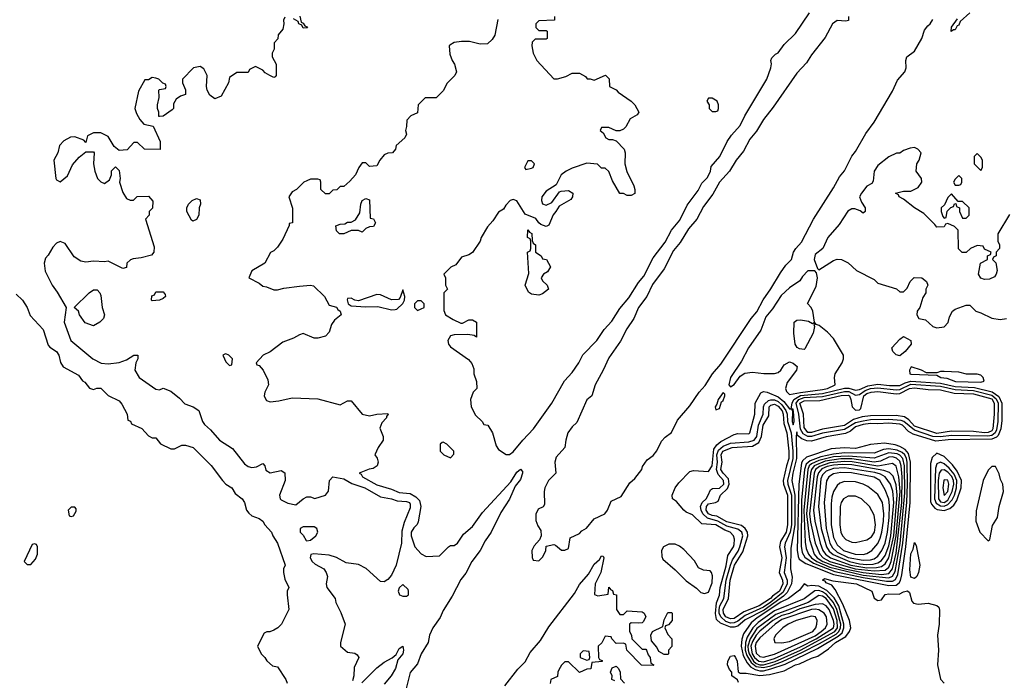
# Model space of a CAD drawing. Header units: inches. Extents: x 2789275 to 2951659, y 860290 to 1033804.
# Tile 105 of 256: x 2874530 to 2879877, y 975526 to 979112. Entities that reach past the tile are written whole.
import ezdxf

# ---------------------------------------------------------------- set-up
doc = ezdxf.new("R2010")
doc.units = ezdxf.units.IN
doc.header["$MEASUREMENT"] = 0
doc.layers.add('C8977', color=7, linetype='Continuous')

msp = doc.modelspace()

# ---------------------------------------------------------------- linework, layer by layer
at = {"layer": 'C8977', "color": 2}
for points, elevation in [([(2875970, 979126), (2875962, 979110), (2875964.7, 979090), (2875959.6, 979060.4), (2875934, 979030), (2875931.6, 979008.4), (2875912.7, 978987.3), (2875911.6, 978951.6), (2875902, 978930), (2875902, 978910), (2875922, 978870), (2875922, 978810), (2875918, 978802), (2875910, 978798), (2875888.4, 978808.4), (2875863.1, 978823.1), (2875850, 978838), (2875810, 978858), (2875778, 978842), (2875770, 978826), (2875710, 978826), (2875670, 978798), (2875664.7, 978770), (2875623.6, 978696.4), (2875590, 978682), (2875563.1, 978703.1), (2875548.9, 978728.9), (2875544, 978750), (2875548.7, 978810), (2875530, 978846), (2875510, 978858), (2875474, 978850), (2875414, 978790), (2875414, 978770), (2875431.1, 978731.1), (2875430, 978706), (2875403.6, 978696.4), (2875379.6, 978680.4), (2875365.4, 978654.6), (2875364.7, 978630), (2875358, 978622), (2875310, 978588), (2875290, 978586), (2875286, 978586), (2875286, 978610), (2875278, 978630), (2875278, 978650), (2875288, 978690), (2875286, 978730), (2875290, 978734), (2875322, 978738), (2875326, 978750), (2875322, 978762), (2875307.3, 978767.3), (2875286, 978790), (2875270, 978795.3), (2875250, 978798), (2875230, 978786), (2875210, 978786), (2875175.3, 978724.7), (2875156, 978630), (2875163.5, 978603.5), (2875182, 978570), (2875204.7, 978544.7), (2875254, 978534), (2875292, 978450), (2875292.7, 978407.3), (2875208.4, 978408.4), (2875170, 978446), (2875150, 978446), (2875114, 978406), (2875070, 978402), (2875043.1, 978423.1), (2875010, 978478), (2874970, 978498), (2874930, 978498), (2874898, 978482), (2874890, 978446), (2874878, 978458), (2874830, 978475.3), (2874806, 978474), (2874770, 978455.3), (2874746, 978430), (2874738, 978390), (2874716, 978350), (2874726, 978250), (2874730, 978242), (2874750, 978232), (2874790, 978264.7), (2874816.5, 978323.5), (2874853.6, 978366.4), (2874890, 978394), (2874930, 978394), (2874934, 978390), (2874931.3, 978330), (2874938, 978290), (2874952, 978250), (2874970, 978232), (2874990, 978222), (2875017.2, 978242.8), (2875028.7, 978270), (2875029, 978291), (2875050, 978314), (2875070, 978294), (2875076, 978250), (2875071.3, 978230), (2875090, 978174), (2875110, 978142), (2875130, 978132), (2875147.3, 978132.7), (2875168.4, 978151.6), (2875230, 978154), (2875252.7, 978127.3), (2875251.6, 978088.4), (2875234, 978070), (2875234, 978050), (2875214, 978030), (2875259.8, 977879.8), (2875258, 977850), (2875245.4, 977834.6), (2875190, 977819), (2875145.4, 977814.6), (2875131.1, 977808.9), (2875112, 977790), (2875110, 977766), (2875090, 977762), (2875010, 977802), (2874990, 977798), (2874930, 977802), (2874890, 977795.3), (2874862, 977802), (2874825.2, 977825.2), (2874776.5, 977896.5), (2874750, 977908), (2874730, 977898), (2874710, 977878), (2874685.4, 977834.6), (2874670, 977818), (2874662.8, 977790), (2874667.5, 977747.5), (2874706, 977670), (2874733.7, 977633.7), (2874782, 977550), (2874771.3, 977470), (2874807.3, 977370), (2874926.8, 977270), (2874972.3, 977247.7), (2875010, 977244), (2875070, 977251), (2875110, 977264.7), (2875150, 977291.3), (2875171.3, 977291.3), (2875171.3, 977270), (2875161, 977250), (2875156, 977210), (2875178, 977170), (2875270, 977106), (2875290, 977102), (2875310, 977111), (2875350, 977096), (2875398, 977058), (2875427.3, 977027.3), (2875472, 977010), (2875502, 976990), (2875522.8, 976930), (2875533.7, 976913.7), (2875566, 976886), (2875614.8, 976830), (2875684.9, 976784.9), (2875750, 976700.7), (2875770, 976686.8), (2875790, 976680.7), (2875816, 976684), (2875850, 976702), (2875862, 976690), (2875866.4, 976666.4), (2875890, 976652), (2875950, 976664.7), (2875970, 976652), (2875971.3, 976610), (2875941, 976530), (2875944.7, 976510), (2875950, 976504.7), (2875986.8, 976486.8), (2876030, 976478), (2876069.1, 976510.9), (2876090, 976522), (2876110, 976522), (2876132.7, 976512.7), (2876190, 976530.6), (2876207.7, 976552.3), (2876211.8, 976610), (2876230, 976630.4), (2876290, 976618.9), (2876334.5, 976594.5), (2876404.9, 976570), (2876490, 976521.6), (2876550, 976510.3), (2876579.9, 976499.9), (2876630, 976497), (2876646.8, 976490), (2876650, 976482), (2876650, 976462), (2876618.3, 976381.7), (2876605.3, 976334.8), (2876603.1, 976270), (2876574, 976150), (2876550, 976097.2), (2876530, 976072.7), (2876510, 976059.3), (2876490, 976061.2), (2876412.1, 976132.1), (2876370, 976154), (2876303.6, 976163.6), (2876250, 976191.8), (2876210, 976205.6), (2876127.1, 976212.9), (2876111, 976209), (2876106.8, 976190), (2876118.8, 976170), (2876135.2, 976155.2), (2876181, 976130), (2876194.8, 976110), (2876201, 976090), (2876194.8, 976050), (2876198.8, 976030), (2876242.8, 975970), (2876247.5, 975947.5), (2876274.4, 975894.4), (2876298, 975830), (2876271.6, 975731.6), (2876272, 975710), (2876310, 975678), (2876350, 975672), (2876363.6, 975663.6), (2876372, 975650), (2876345.8, 975594.2), (2876344.9, 975550), (2876337.5, 975522.5)], 6), ([(2877127.1, 979112.9), (2877110, 979028.7), (2877095.2, 979004.8), (2877070, 978982), (2877030, 978979), (2876972.9, 978992.9), (2876930, 978994), (2876890, 978988), (2876865.4, 978974.6), (2876862, 978970), (2876865.4, 978925.4), (2876878, 978890), (2876891, 978870), (2876902, 978830), (2876894, 978810), (2876851.6, 978768.4), (2876830, 978726), (2876792, 978688), (2876732.7, 978687.3), (2876694, 978650), (2876690, 978606), (2876654, 978590), (2876632.7, 978567.3), (2876631.6, 978531.6), (2876624.7, 978510), (2876631.3, 978490), (2876622, 978470), (2876574, 978430), (2876571.6, 978408.4), (2876554, 978390), (2876530, 978388), (2876510, 978378), (2876486, 978350), (2876470, 978318), (2876430, 978315.3), (2876410, 978335.3), (2876390, 978335.3), (2876372, 978310), (2876354, 978270), (2876323.6, 978236.4), (2876290, 978206), (2876270, 978206), (2876251.6, 978188.4), (2876230, 978186), (2876210, 978166), (2876190, 978166), (2876166, 978190), (2876166, 978230), (2876162, 978242), (2876150, 978246), (2876110, 978246), (2876090, 978238), (2876074, 978230), (2876034, 978190), (2876010, 978178), (2875992, 978150), (2876011.6, 978088.4), (2876012, 978010), (2875994, 978006), (2875994, 977994), (2875959.8, 977920.2), (2875930, 977878), (2875910, 977858), (2875891.6, 977848.4), (2875862, 977790), (2875791.6, 977748.4), (2875774, 977710), (2875830, 977682), (2875850, 977664.7), (2875870, 977662), (2875910, 977644.7), (2875930, 977644.7), (2875964.7, 977655.3), (2876050, 977666), (2876110, 977671.3), (2876126.4, 977666.4), (2876186, 977610), (2876210, 977562), (2876250, 977551), (2876258, 977538), (2876270.6, 977530), (2876276, 977510), (2876238.8, 977481.2), (2876223, 977457), (2876210, 977415.3), (2876190, 977393.2), (2876150, 977382.7), (2876130, 977382.7), (2876070, 977408.7), (2876050, 977402), (2876017.1, 977382.9), (2875959.1, 977360.9), (2875890, 977308.7), (2875852, 977290), (2875814, 977250), (2875818, 977238), (2875830, 977234), (2875852, 977210), (2875876.9, 977156.9), (2875882, 977130), (2875862, 977090), (2875858, 977070), (2875861, 977061), (2875870, 977044.7), (2875890, 977038), (2875938, 977042), (2876010, 977058.8), (2876150, 977054), (2876270, 977022), (2876310, 977042), (2876330, 977042), (2876390, 976971.3), (2876430, 976961), (2876470, 976971), (2876530, 976974), (2876532, 976970), (2876522, 976958), (2876522, 976950), (2876496, 976924), (2876485.4, 976894.6), (2876504.7, 976850), (2876504.7, 976830), (2876476, 976790), (2876458, 976750), (2876470.7, 976730.7), (2876476, 976710), (2876472, 976690), (2876450, 976675.3), (2876427.3, 976672.7), (2876374, 976650), (2876384.7, 976644.7), (2876391.3, 976630), (2876470, 976587.2), (2876550, 976562.7), (2876590, 976544.5), (2876650, 976539.1), (2876681.6, 976521.6), (2876701.5, 976501.5), (2876707.8, 976470), (2876693.2, 976386.8), (2876688.3, 976371.7), (2876670, 976353.2), (2876656, 976330), (2876656, 976310), (2876676, 976250), (2876710, 976211.3), (2876736.9, 976196.9), (2876810, 976202), (2876858, 976250), (2876870, 976258), (2876890, 976258), (2876908, 976270), (2876940.9, 976319.1), (2876990, 976361), (2877043.9, 976436.1), (2877197.5, 976602.5), (2877230, 976654.8), (2877250, 976671), (2877259.8, 976659.8), (2877261, 976650), (2877250, 976615.3), (2877221.1, 976578.9), (2877190, 976509.2), (2877142.8, 976437.2), (2877090.6, 976330), (2877057.3, 976282.7), (2877030.3, 976229.7), (2876985.5, 976170), (2876953.1, 976106.9), (2876926.5, 976073.5), (2876878.6, 975981.5), (2876830, 975905.2), (2876813.8, 975866.2), (2876773.4, 975810), (2876756.3, 975770), (2876747.7, 975730), (2876710.8, 975670), (2876690, 975615.3), (2876650, 975568), (2876626.4, 975473.6)], 10), ([(2876051.6, 979131.6), (2876058, 979098), (2876070, 979094), (2876078, 979078), (2876090, 979074), (2876092.7, 979067.3), (2876070, 979066), (2876062, 979082), (2876046, 979090), (2876042, 979102), (2876016.4, 979116.4)], 6), ([(2877434, 979130), (2877434, 979110), (2877350, 979106), (2877334, 979090), (2877334, 979070), (2877350, 979054), (2877390, 979054), (2877394, 979050), (2877394, 979010), (2877390, 979006), (2877330, 979006), (2877314, 978990), (2877312, 978970), (2877318, 978930), (2877338, 978890), (2877430, 978792), (2877450, 978792), (2877496.4, 978803.6), (2877530, 978822), (2877570, 978822), (2877603.6, 978803.6), (2877612, 978792), (2877628, 978792), (2877650, 978784.7), (2877711.1, 978811.1), (2877731.6, 978791.6), (2877734, 978750), (2877770, 978732), (2877779.6, 978719.6), (2877850.6, 978670.6), (2877871, 978650), (2877892, 978610), (2877883.6, 978596.4), (2877845.4, 978574.6), (2877822, 978530), (2877810, 978518), (2877790, 978508), (2877770, 978508), (2877730, 978526), (2877690, 978526), (2877682, 978510), (2877698, 978498), (2877714, 978470), (2877730, 978462), (2877750, 978462), (2877770, 978454), (2877812, 978410), (2877818, 978390), (2877816, 978330), (2877827.5, 978287.5), (2877864.7, 978210), (2877871.3, 978190), (2877871.6, 978168.4), (2877850, 978158), (2877830, 978158), (2877810, 978168), (2877790, 978168), (2877750, 978238), (2877730, 978288), (2877710, 978306), (2877690, 978306), (2877667.3, 978327.3), (2877610, 978334), (2877530, 978306), (2877498, 978290), (2877471.3, 978270), (2877443.6, 978216.4), (2877390, 978182), (2877366, 978150), (2877364, 978130), (2877370, 978112), (2877390, 978104.7), (2877420.2, 978119.8), (2877462, 978178), (2877470, 978182), (2877510, 978184.7), (2877534, 978170), (2877532, 978150), (2877523.6, 978136.4), (2877459.6, 978100.4), (2877442, 978070), (2877426.4, 978053.6), (2877403.6, 977996.4), (2877390, 977989), (2877360.2, 978000.2), (2877348.9, 978008.9), (2877332.7, 978032.7), (2877275.5, 978055.5), (2877230, 978128), (2877210, 978135.3), (2877194, 978130), (2877170, 978106), (2877156.9, 978083.1), (2877130, 978068), (2877099.8, 978020.2), (2877070, 977988), (2877036, 977930), (2877031.3, 977910), (2876990, 977848), (2876970, 977835.3), (2876930, 977822), (2876898, 977782), (2876871.6, 977768.4), (2876834, 977730), (2876842, 977710), (2876842, 977670), (2876854, 977650), (2876834, 977630), (2876832.7, 977532.7), (2876842, 977510), (2876883.6, 977483.6), (2876925.4, 977465.4), (2876934.6, 977465.4), (2876970, 977482), (2876990, 977482), (2877011.3, 977470), (2877011.6, 977388.4), (2876998, 977398), (2876963.1, 977403.1), (2876890, 977402), (2876870, 977395.3), (2876854.8, 977370), (2876858.8, 977350), (2876870, 977336), (2876966.8, 977266.8), (2876985.4, 977245.4), (2876996.9, 977216.9), (2876996, 977190), (2877011.3, 977148.7), (2877012, 977110), (2876992, 977090), (2876978, 977050), (2876982, 977010), (2877005.4, 976965.4), (2877042, 976930), (2877050, 976914), (2877072, 976910), (2877098, 976870), (2877118, 976798), (2877130, 976778), (2877171.6, 976751.6), (2877190, 976751.3), (2877210, 976766), (2877262.7, 976830), (2877320.5, 976890), (2877419.6, 977030), (2877489.4, 977150.6), (2877530, 977196), (2877566, 977250), (2877587.5, 977292.5), (2877663.7, 977370), (2877704.5, 977430), (2877745.1, 977474.9), (2877790, 977544), (2877838.7, 977601.3), (2877890, 977686), (2877920.1, 977719.9), (2877970, 977818.8), (2878036, 977904), (2878069.2, 977970), (2878115.5, 978024.5), (2878155.5, 978104.5), (2878215.1, 978184.9), (2878235.1, 978224.9), (2878264.8, 978255.2), (2878280.9, 978290), (2878285.6, 978314.4), (2878333.2, 978370), (2878372.7, 978450), (2878395.3, 978484.7), (2878442, 978538), (2878467.6, 978590), (2878587, 978790), (2878609.3, 978850), (2878613.2, 978873.2), (2878609, 978891), (2878614.6, 978905.4), (2878634.6, 978925.4), (2878650, 978932), (2878682, 978978), (2878743.3, 979036.7), (2878819.6, 979150)], 14), ([(2879031.3, 979128.7), (2879031.3, 979108.7), (2879016, 979104), (2878970, 979108.7), (2878944.7, 979090), (2878904, 979016), (2878830, 978922), (2878802.5, 978877.5), (2878750, 978821.2), (2878622.4, 978637.6), (2878568.8, 978571.2), (2878532.2, 978507.8), (2878496.1, 978463.9), (2878460.9, 978399.1), (2878420.7, 978350), (2878384, 978290), (2878330.4, 978229.6), (2878295.1, 978164.9), (2878242.8, 978097.2), (2878207.3, 978030), (2878162.4, 977977.6), (2878117.3, 977902.7), (2878081.6, 977858.4), (2878030, 977759), (2877966, 977674), (2877936.3, 977610), (2877890, 977549), (2877865.5, 977490), (2877827.1, 977432.9), (2877793.7, 977366.3), (2877730, 977277.2), (2877699.1, 977210), (2877654.8, 977130), (2877638, 977070), (2877610, 977048), (2877555.3, 976924.7), (2877530, 976902), (2877507.3, 976870), (2877496, 976830), (2877490.9, 976789.1), (2877443.5, 976736.5), (2877436, 976710), (2877442, 976650), (2877402, 976610), (2877382, 976570), (2877378, 976550), (2877379.6, 976480.4), (2877372.7, 976467.3), (2877345.4, 976454.6), (2877332.7, 976427.3), (2877332.7, 976392.7), (2877343.6, 976363.6), (2877359.6, 976339.6), (2877362, 976310), (2877352.7, 976287.3), (2877323.6, 976256.4), (2877312, 976230), (2877312.7, 976192.7), (2877318, 976178), (2877350, 976174), (2877370, 976194), (2877382, 976218), (2877388, 976230), (2877390, 976254), (2877430, 976262), (2877439.6, 976259.6), (2877472.7, 976232.7), (2877490, 976232), (2877510, 976242), (2877520.4, 976299.6), (2877570, 976322), (2877583.1, 976336.9), (2877608.4, 976351.6), (2877650, 976402), (2877708, 976430), (2877722, 976450), (2877742, 976498), (2877796.5, 976523.5), (2877843.1, 976596.9), (2877870, 976622), (2877908.7, 976670), (2877913.2, 976686.8), (2877937.2, 976722.8), (2877970, 976746), (2877990, 976771.3), (2878016, 976824), (2878035.1, 976844.9), (2878070, 976871.3), (2878102.9, 976937.1), (2878170, 977016), (2878219.3, 977090), (2878253.1, 977126.9), (2878292.3, 977190), (2878337.4, 977242.6), (2878502.7, 977490), (2878533.8, 977526.2), (2878568.1, 977591.9), (2878610, 977650.8), (2878661.4, 977738.5), (2878690, 977778.8), (2878722, 977810), (2878733.2, 977850), (2878745.2, 977870), (2878776.3, 977903.7), (2878840.7, 978030), (2878950, 978198.8), (2878981.7, 978258.3), (2879010, 978291), (2879049.5, 978370.5), (2879070, 978396), (2879125.1, 978494.9), (2879170, 978556), (2879270, 978724.7), (2879296.5, 978783.5), (2879337.2, 978830), (2879344, 978850), (2879342, 978890), (2879348, 978910), (2879390, 978942), (2879428.7, 979010), (2879444.7, 979055.3), (2879461.2, 979078.8), (2879475.3, 979090), (2879490, 979114)], 14), ([(2879690, 979149.3), (2879638, 979102), (2879630, 979082), (2879622, 979078), (2879610, 979058), (2879602, 979058), (2879588.9, 979048.9), (2879590, 979072), (2879624, 979116)], 10), ([(2879905.4, 978054.6), (2879842, 977950), (2879842, 977910), (2879852, 977890), (2879852, 977870), (2879834, 977850), (2879834, 977830), (2879818, 977822), (2879814, 977810), (2879831.6, 977791.6), (2879838, 977750), (2879834, 977730), (2879823.6, 977716.4), (2879796.9, 977703.1), (2879770, 977702), (2879750, 977708), (2879738, 977730), (2879748, 977790), (2879786, 977810), (2879786, 977830), (2879802, 977838), (2879806, 977850), (2879770, 977866), (2879762, 977882), (2879730, 977886), (2879694, 977870), (2879670, 977848), (2879648.4, 977848.4), (2879628.4, 977868.4), (2879626, 977970), (2879606, 977990), (2879570, 978006), (2879558, 978002), (2879550, 977988), (2879510, 977986), (2879500.4, 978000.4), (2879439.5, 978059.5), (2879388.7, 978090), (2879330, 978138), (2879306, 978150), (2879302, 978162), (2879286, 978170), (2879330, 978182), (2879370, 978182), (2879410, 978202), (2879428.7, 978230), (2879428, 978250), (2879398, 978290), (2879402, 978330), (2879415.3, 978350), (2879426, 978390), (2879408.4, 978408.4), (2879390, 978418), (2879365.4, 978414.6), (2879330, 978402), (2879310, 978388), (2879292.7, 978387.3), (2879250, 978368), (2879190, 978321.2), (2879170.7, 978290), (2879164.7, 978235.3), (2879158, 978222), (2879130, 978208), (2879101, 978170), (2879091.3, 978150), (2879102, 978122), (2879122, 978090), (2879122, 978070), (2879110, 978062), (2879094.6, 978074.6), (2879065.6, 978085.6), (2879050, 978086), (2879026.9, 978073.1), (2878980.4, 977999.6), (2878918.8, 977930), (2878890.9, 977869.1), (2878850, 977838), (2878844.7, 977810), (2878862, 977762), (2878870, 977754), (2878950, 977804.7), (2878970, 977811.3), (2878994, 977810), (2879030, 977792), (2879074, 977750), (2879170, 977702), (2879190, 977682), (2879291.3, 977651.3), (2879310, 977634), (2879330, 977634), (2879350, 977654), (2879366, 977690), (2879388.4, 977711.6), (2879430, 977711.3), (2879454, 977690), (2879462, 977670), (2879451.3, 977650), (2879450.7, 977629.3), (2879435.3, 977604.7), (2879418, 977550), (2879404.7, 977530), (2879402, 977510), (2879414, 977490), (2879450, 977482), (2879490, 977446.8), (2879510, 977438.8), (2879550, 977444), (2879572.1, 977467.9), (2879580.2, 977499.8), (2879595.3, 977530), (2879610, 977541), (2879670, 977562), (2879690, 977562), (2879722, 977530), (2879750, 977521), (2879810, 977490.8), (2879855.1, 977484.9), (2879890, 977490.7)], 14), ([(2874510, 977622.8), (2874544.7, 977590), (2874571, 977550), (2874586, 977506), (2874657.3, 977430), (2874685.2, 977345.2), (2874693.4, 977333.4), (2874730.8, 977310), (2874742.8, 977290), (2874750.9, 977250.9), (2874766.8, 977226.8), (2874850, 977182), (2874871.6, 977151.6), (2874883.6, 977143.6), (2874910, 977112), (2874930, 977104.7), (2874948.7, 977111.3), (2874970, 977111), (2875010, 977071.3), (2875070, 977042), (2875085.4, 977025.4), (2875114, 976970), (2875118, 976938), (2875132, 976932), (2875138, 976918), (2875192.7, 976892.7), (2875230, 976852), (2875250, 976842), (2875270, 976842), (2875294, 976810), (2875350, 976782), (2875370, 976782), (2875410, 976802), (2875430, 976802), (2875472, 976790), (2875570, 976692), (2875631.3, 976610), (2875650, 976591.3), (2875682, 976570), (2875699.8, 976539.8), (2875738, 976510), (2875750.6, 976490.6), (2875761, 976450), (2875773.7, 976433.7), (2875790, 976418), (2875830, 976404.7), (2875851.3, 976390), (2875862, 976370), (2875898, 976330), (2875904.7, 976310), (2875931, 976270), (2875972, 976150), (2875962, 976130), (2875962, 976110), (2875970, 976074), (2875991.3, 976030), (2875982, 976010), (2875982, 975990), (2875992, 975910), (2875952, 975830), (2875932, 975810), (2875910, 975798), (2875888, 975788), (2875872, 975788), (2875858, 975782), (2875822, 975710), (2875842, 975670), (2875862, 975650), (2875871.3, 975631.3), (2875903.6, 975603.6), (2875930, 975598), (2875976, 975530), (2875982, 975510)], 2), ([(2877164.8, 975495.2), (2877234.9, 975585.1), (2877274.3, 975625.7), (2877303, 975677), (2877358.9, 975741.1), (2877404.4, 975815.6), (2877542.9, 975997.1), (2877570, 976046), (2877619.1, 976100.9), (2877650, 976156), (2877678, 976182), (2877690, 976202), (2877699.6, 976199.6), (2877702, 976190), (2877686.8, 976110), (2877654.8, 976050), (2877651.6, 975991.6), (2877670, 975984.7), (2877726, 975994), (2877730, 976032), (2877738, 976018), (2877750, 976014), (2877754, 975994), (2877772, 975990), (2877772, 975910), (2877790, 975882), (2877810, 975882), (2877830, 975902), (2877910, 975898), (2877922, 975890), (2877931, 975870), (2877916.9, 975843.1), (2877910, 975838), (2877890, 975835.3), (2877850, 975838), (2877842, 975830), (2877842, 975790), (2877852, 975770), (2877854, 975750), (2877910, 975694), (2877930, 975694), (2877934, 975690), (2877943.6, 975663.6), (2877954, 975650), (2877958, 975618), (2877974, 975610), (2877970, 975606), (2877907.3, 975607.3), (2877828, 975690), (2877822, 975722), (2877807.3, 975727.3), (2877770, 975726), (2877746, 975750), (2877742, 975762), (2877710, 975766), (2877691.3, 975728.7), (2877672, 975710), (2877674, 975650), (2877678, 975638), (2877692.7, 975632.7), (2877692.7, 975627.3), (2877638, 975622), (2877632.7, 975587.3), (2877610, 975586), (2877570, 975568), (2877510, 975626), (2877490, 975626), (2877471.6, 975608.4), (2877458, 975582), (2877452, 975570), (2877450, 975546), (2877414, 975530), (2877411.6, 975508.4)], 10), ([(2878434, 975514), (2878428.4, 975528.4), (2878398, 975550), (2878398, 975570), (2878384.7, 975584.7), (2878373.2, 975610), (2878376, 975630), (2878390, 975656), (2878410, 975661), (2878417.3, 975650), (2878426.8, 975630), (2878432, 975572), (2878443.6, 975563.6), (2878475.3, 975564.7), (2878550, 975551.6), (2878602.9, 975557.1), (2878682.5, 975577.5), (2878742.7, 975610), (2878764.8, 975615.2), (2878830, 975646.4), (2878864, 975656), (2878923.1, 975696.9), (2878960.5, 975730), (2879017.3, 975762.7), (2879037.2, 975790), (2879044.5, 975810), (2879037, 975850), (2878999.6, 975939.6), (2878959.1, 976019.1), (2878941.2, 976041.2), (2878910, 976054), (2878903.6, 976063.6), (2878889.4, 976070), (2878900.9, 976079.1), (2878946.4, 976066.4), (2879074, 976050), (2879158, 976010), (2879171.1, 975971.1), (2879190, 975958), (2879210, 975962), (2879230, 975990.8), (2879250, 975995.5), (2879307.2, 975992.8), (2879330, 976006), (2879352, 976012), (2879362, 976002), (2879375.3, 975955.3), (2879384, 975944), (2879410, 975938), (2879463.6, 975943.6), (2879511.6, 975931.6), (2879522, 975922), (2879526, 975906), (2879523.1, 975830), (2879514.9, 975770), (2879520.3, 975690), (2879513.7, 975610), (2879530, 975531.3), (2879550, 975510.8)], 10), ([(2876388.4, 975511.5), (2876470, 975594), (2876510, 975624), (2876552.7, 975647.3), (2876574, 975666), (2876590, 975698), (2876610, 975711.3), (2876614.8, 975690), (2876610.6, 975670), (2876584, 975636), (2876570.4, 975590), (2876547.7, 975550), (2876510, 975503.7)], 6), ([(2877762, 975522), (2877746, 975530), (2877748, 975550), (2877738, 975570), (2877747.3, 975592.7), (2877770, 975602), (2877782, 975590), (2877792, 975570), (2877792.7, 975532.7), (2877814, 975510)], 10)]:
    msp.add_lwpolyline(points, dxfattribs=dict(at, elevation=elevation))
for points, elevation in [([(2878290, 978686), (2878270, 978686), (2878262, 978670), (2878274, 978650), (2878274, 978630), (2878290, 978614), (2878310, 978614), (2878322, 978618), (2878326, 978630), (2878326, 978650), (2878318, 978670)], 18), ([(2879730, 978386), (2879714, 978370), (2879714, 978330), (2879750, 978294), (2879758, 978310), (2879758, 978350), (2879750, 978366)], 14), ([(2877310, 978346), (2877290, 978346), (2877272, 978310), (2877278, 978298), (2877310, 978306), (2877318, 978310), (2877326, 978330)], 14), ([(2879630, 978266), (2879610, 978246), (2879602, 978230), (2879610, 978214), (2879630, 978214), (2879642, 978218), (2879646, 978230), (2879646, 978250)], 14), ([(2875470, 978018), (2875463.1, 978023.1), (2875438, 978070), (2875438, 978090), (2875446, 978110), (2875466, 978130), (2875490, 978142), (2875510, 978134), (2875512, 978110), (2875504.7, 978090), (2875502, 978050), (2875490, 978028)], 6), ([(2876390, 977958), (2876370, 977968), (2876330, 977968), (2876290, 977948.7), (2876266, 977950), (2876250, 977966), (2876247.3, 977992.7), (2876270, 978002), (2876296.4, 978003.6), (2876310, 978012), (2876330, 978012), (2876354.6, 978025.4), (2876376.4, 978063.6), (2876382, 978110), (2876389.1, 978130.9), (2876410, 978142), (2876430, 978134), (2876434, 978034), (2876451.1, 978031.1), (2876462, 978010), (2876452, 977990), (2876430, 977988), (2876410, 977978)], 10), ([(2879590, 978166), (2879570, 978146), (2879552.7, 978107.3), (2879534, 978090), (2879534, 978070), (2879543.6, 978043.6), (2879550, 978034), (2879562, 978038), (2879567.3, 978072.7), (2879587.3, 978092.7), (2879602, 978098), (2879607.3, 978112.7), (2879614, 978114), (2879618, 978098), (2879634, 978090), (2879634, 978070), (2879650, 978034), (2879670, 978034), (2879686, 978050), (2879686, 978090), (2879650, 978126), (2879626, 978126)], 14), ([(2877350, 977617.2), (2877310, 977621.2), (2877292.9, 977632.9), (2877275.3, 977670), (2877294.6, 977734.6), (2877288, 977850), (2877302, 977858), (2877306, 977870), (2877306, 977910), (2877302, 977922), (2877288, 977930), (2877290, 977972), (2877298, 977958), (2877311.6, 977951.6), (2877312.7, 977912.7), (2877318, 977898), (2877332, 977890), (2877332, 977850), (2877362, 977830), (2877370, 977814), (2877391.1, 977811.1), (2877412, 977770), (2877396.9, 977743.1), (2877374, 977730), (2877362, 977710), (2877370, 977694), (2877394, 977670), (2877402, 977650), (2877370, 977624)], 14), ([(2878848, 977748), (2878810, 977748), (2878781.4, 977718.6), (2878766.4, 977693.6), (2878710, 977657.2), (2878665.3, 977614.7), (2878617.6, 977542.4), (2878581.6, 977498.4), (2878554.2, 977425.8), (2878488.5, 977331.5), (2878450, 977259), (2878391, 977170), (2878381, 977130), (2878390, 977118), (2878410, 977131.3), (2878443.6, 977176.4), (2878467.5, 977192.5), (2878510, 977198), (2878571.1, 977191.1), (2878630, 977191), (2878650, 977196), (2878664, 977210), (2878680.9, 977239.1), (2878710, 977254), (2878730, 977248), (2878752.7, 977230), (2878748.4, 977210), (2878697.2, 977142.8), (2878689, 977110), (2878694.1, 977094.1), (2878710, 977077.4), (2878770, 977088.4), (2878890, 977103.7), (2878918, 977110), (2878959, 977130), (2878955.3, 977170), (2878959, 977190), (2878997.2, 977250), (2879004, 977270), (2879004, 977290), (2878950, 977382), (2878916.5, 977416.5), (2878872.7, 977452.7), (2878856.4, 977456.4), (2878850, 977466), (2878843.6, 977456.4), (2878846, 977446), (2878839.5, 977410), (2878794.7, 977325.3), (2878790, 977322), (2878764.9, 977324.9), (2878753.1, 977333.1), (2878742, 977350), (2878735.1, 977410), (2878735.3, 977470), (2878750, 977481), (2878770, 977482.8), (2878814.8, 977474.8), (2878836.4, 977463.6), (2878846, 977470), (2878838, 977530), (2878828.7, 977548.7), (2878809, 977571), (2878856, 977664), (2878862, 977710), (2878858, 977738)], 14), ([(2874930, 977449.3), (2874886, 977466), (2874855.3, 977510), (2874848.9, 977528.9), (2874826, 977550), (2874908, 977630), (2874930, 977644.7), (2874950, 977644.7), (2874964.7, 977630), (2874970, 977614), (2874978.8, 977550), (2874991.3, 977510), (2874984.7, 977490), (2874964.7, 977470)], 6), ([(2875250, 977586), (2875246, 977590), (2875247.3, 977612.7), (2875262, 977618), (2875270, 977634), (2875310, 977634), (2875319.6, 977619.6), (2875322, 977610), (2875310, 977598), (2875290, 977588.7)], 6), ([(2876610, 977646), (2876596, 977604), (2876586.4, 977593.6), (2876550, 977591.5), (2876490, 977618), (2876470, 977620.9), (2876370, 977585.2), (2876350, 977589.2), (2876330, 977600.9), (2876310, 977598), (2876308.4, 977591.6), (2876313.4, 977570), (2876330, 977559.5), (2876410, 977554), (2876475.2, 977555.2), (2876550, 977537.3), (2876570, 977538.8), (2876578.6, 977541.4), (2876610, 977572), (2876619, 977590), (2876622, 977610)], 14), ([(2876710, 977586), (2876690, 977586), (2876674, 977570), (2876674, 977550), (2876690, 977534), (2876710, 977542), (2876726, 977550), (2876726, 977570)], 14), ([(2879310, 977286.6), (2879290, 977292.7), (2879272.7, 977310), (2879267, 977330), (2879310, 977378), (2879330, 977391.3), (2879370, 977371.3), (2879370.7, 977350.7), (2879339.3, 977310)], 10), ([(2875650, 977298), (2875643.6, 977296.4), (2875634, 977290), (2875642, 977270), (2875650, 977254), (2875670, 977234), (2875682, 977238), (2875686, 977270), (2875666, 977290)], 10), ([(2879372, 977228), (2879362.8, 977210), (2879364.7, 977190), (2879370, 977188), (2879510, 977182), (2879532, 977170), (2879565.3, 977165.3), (2879612.2, 977147.8), (2879750, 977144), (2879768, 977150), (2879762, 977170), (2879750, 977182), (2879730, 977188), (2879671.6, 977188.4), (2879630, 977198), (2879550, 977202), (2879530, 977202), (2879510, 977194), (2879455.3, 977195.3), (2879428, 977210)], 14), ([(2879504.6, 976824.6), (2879381.5, 976861.5), (2879356.2, 976876.2), (2879324.4, 976910), (2879310, 976916.5), (2879250, 976921.9), (2879190, 976917.2), (2879150, 976919.4), (2879110, 976913.6), (2879070, 976900.8), (2879041.5, 976878.5), (2879015, 976865), (2878910, 976848), (2878830, 976824.4), (2878804.9, 976824.9), (2878777, 976837), (2878754.6, 976854.6), (2878750, 976874), (2878746.6, 976853.4), (2878749.1, 976730), (2878729, 976650), (2878724.1, 976610), (2878739.4, 976530), (2878739.7, 976370), (2878717.6, 976242.4), (2878716.4, 976130), (2878724.7, 976084.7), (2878722.5, 976050), (2878697.4, 976002.6), (2878677.9, 975982.1), (2878572.9, 975907.1), (2878470, 975853), (2878430, 975818.9), (2878410, 975813.6), (2878390, 975814.9), (2878336.4, 975836.5), (2878315.1, 975855.1), (2878308.8, 975888.8), (2878314.6, 975945.4), (2878330, 975987.3), (2878335, 976030), (2878367.3, 976147.3), (2878376.4, 976203.6), (2878406.6, 976250), (2878410, 976262), (2878411.3, 976291.3), (2878407, 976310), (2878389.4, 976330), (2878359.8, 976339.8), (2878310, 976370.5), (2878235.3, 976375.3), (2878184.1, 976424.1), (2878150, 976439.3), (2878137.2, 976450), (2878096.2, 976496.2), (2878075.3, 976510), (2878073.2, 976530), (2878089.6, 976570), (2878110, 976597.3), (2878170, 976658.8), (2878190, 976664), (2878270, 976658.8), (2878290, 976690.8), (2878300.2, 976779.8), (2878316.6, 976803.4), (2878338.7, 976821.3), (2878410, 976860.7), (2878430, 976864.9), (2878490, 976864), (2878496, 976870), (2878522, 976970), (2878523.7, 977030), (2878554.2, 977085.8), (2878570, 977092.7), (2878589.6, 977090.4), (2878650, 977063.7), (2878680.1, 977040.1), (2878710, 976999.5), (2878719.7, 977000.3), (2878725, 977030), (2878734.5, 977050), (2878770, 977071.7), (2878890, 977082), (2879010, 977112), (2879032.2, 977112.2), (2879070, 977101.4), (2879090, 977104.5), (2879135.4, 977124.6), (2879190, 977134.2), (2879253.6, 977126.4), (2879310, 977125.4), (2879338.9, 977141.1), (2879370, 977150.1), (2879530, 977139.4), (2879610, 977120.5), (2879716, 977116), (2879812.3, 977092.3), (2879847.1, 977067.1), (2879864.2, 977030), (2879863.8, 976936.2), (2879857.7, 976890), (2879844.5, 976855.5), (2879834.3, 976845.7), (2879810, 976835.4), (2879571.7, 976831.7)], 10), ([(2879788.2, 976851.8), (2879590, 976855.5), (2879530, 976846.9), (2879490, 976849.9), (2879390, 976882.9), (2879331, 976931), (2879316.9, 976936.9), (2879250, 976942.3), (2879150, 976939.4), (2879110, 976932.5), (2879070, 976922.9), (2879010, 976887.2), (2878890, 976867.2), (2878830, 976848.8), (2878810, 976849.3), (2878784.3, 976864.3), (2878769.9, 976889.9), (2878762.1, 976970), (2878746.6, 977030), (2878761.2, 977050), (2878790, 977060.5), (2878890, 977066.2), (2879010, 977094.3), (2879033.5, 977093.5), (2879070, 977073.9), (2879090, 977077.6), (2879121, 977099), (2879150, 977109.6), (2879190, 977113.8), (2879290, 977102.6), (2879310, 977104.5), (2879370, 977132.7), (2879530, 977121.8), (2879610, 977103.7), (2879710, 977099.4), (2879810, 977074.2), (2879833.7, 977053.7), (2879843.4, 977030), (2879841.3, 976930), (2879834.3, 976885.7), (2879827.2, 976870), (2879810, 976855.4)], 6), ([(2878350, 977088), (2878322.8, 977050), (2878316, 977024), (2878306.8, 977010), (2878310, 976994), (2878330, 977001), (2878342, 977038), (2878350, 977044.7), (2878359, 977070), (2878359, 977079)], 14), ([(2879770, 976869.9), (2879710, 976876.5), (2879590, 976878.1), (2879510, 976865.4), (2879390, 976905.8), (2879358.9, 976938.9), (2879335.2, 976955.2), (2879290, 976963.4), (2879150, 976960.8), (2879104.5, 976955.5), (2879058.1, 976941.9), (2879010, 976908.8), (2878890, 976889.9), (2878830, 976870.8), (2878810, 976871.7), (2878790, 976898.4), (2878786.1, 976970), (2878767.3, 977030), (2878790, 977042.5), (2878874.8, 977045.2), (2878991.3, 977071.3), (2879030, 977073.9), (2879036.5, 977070), (2879044.3, 977050), (2879051.4, 977010), (2879070, 976992.4), (2879090, 976994.3), (2879098.6, 977001.4), (2879114.8, 977070), (2879130, 977082.1), (2879154, 977090), (2879190, 977092.8), (2879290, 977080.4), (2879310, 977081.9), (2879361.7, 977110), (2879390, 977113.1), (2879464.2, 977104.2), (2879530, 977102.2), (2879605.3, 977085.3), (2879710, 977080.6), (2879810, 977053.8), (2879821.9, 977030), (2879822.3, 976970), (2879815.2, 976890), (2879810, 976880.3), (2879790, 976870.8)], 2), ([(2878390, 975836.4), (2878365.6, 975845.6), (2878337.5, 975870), (2878329.5, 975889.5), (2878328.5, 975910), (2878333.2, 975930), (2878353.5, 975970), (2878366.5, 976070), (2878389.5, 976150.5), (2878401.1, 976178.9), (2878432.8, 976227.2), (2878441.1, 976250), (2878456.7, 976310), (2878452, 976330), (2878430, 976345.4), (2878370, 976362.7), (2878321.1, 976390), (2878266, 976406), (2878240.9, 976430), (2878230.5, 976450), (2878228.1, 976470), (2878235.8, 976490), (2878257.6, 976510), (2878269.7, 976530), (2878281.2, 976558.8), (2878292.9, 976567.1), (2878330.4, 976569.6), (2878354.1, 976590), (2878352.6, 976610), (2878323.4, 976643.4), (2878313.4, 976670), (2878319.3, 976710), (2878316.2, 976750), (2878325.6, 976774.4), (2878350, 976796.8), (2878390, 976813.8), (2878490, 976820.7), (2878518, 976830), (2878533.5, 976850), (2878542, 976910), (2878568.1, 976970), (2878569.8, 977010), (2878575.8, 977024.2), (2878596.1, 977043.9), (2878610, 977048.8), (2878630, 977048.4), (2878650, 977038.4), (2878670, 977020.8), (2878691.7, 976990), (2878698.3, 976970), (2878700.6, 976930), (2878719.1, 976870), (2878728.6, 976770), (2878728.1, 976730), (2878700.1, 976610), (2878702, 976590), (2878720.8, 976530), (2878722.3, 976370), (2878715.2, 976330), (2878686.8, 976270), (2878683.9, 976250), (2878691.9, 976190), (2878682.6, 976110), (2878698.9, 976070), (2878698.5, 976050), (2878675.5, 976004.5), (2878610, 975949.9), (2878570, 975923), (2878470, 975876.9), (2878430, 975846.9), (2878410, 975837.3)], 6), ([(2878390, 975858.8), (2878364.5, 975870), (2878351.6, 975890), (2878349.9, 975910), (2878380.2, 975970), (2878388.7, 976070), (2878412.4, 976150), (2878457.8, 976222.2), (2878483.9, 976310), (2878482.3, 976330), (2878470.6, 976350.6), (2878450, 976365.8), (2878370, 976386.2), (2878316.2, 976416.2), (2878290, 976420.8), (2878270, 976429.9), (2878258.6, 976450), (2878259.4, 976470), (2878270, 976482.8), (2878309.6, 976490.4), (2878322.7, 976497.3), (2878336.2, 976530), (2878373.9, 976566.1), (2878383.7, 976590), (2878378.8, 976618.8), (2878349.8, 976650), (2878338.7, 976670), (2878344.5, 976710), (2878339.2, 976750), (2878348.5, 976770), (2878399, 976790), (2878510, 976797.6), (2878543.4, 976816.6), (2878559.5, 976850), (2878567.3, 976910), (2878598.3, 976961.7), (2878601.1, 977010), (2878610, 977019.7), (2878630, 977024), (2878650, 977014), (2878671.6, 976988.4), (2878677.1, 976970), (2878680.6, 976920.6), (2878697, 976870), (2878707.5, 976770), (2878707.3, 976730), (2878693.8, 976690), (2878676.1, 976610), (2878677.3, 976590), (2878699.2, 976530), (2878700.4, 976370), (2878692.5, 976330), (2878661.4, 976278.6), (2878656.3, 976250), (2878669.2, 976190), (2878654.8, 976110), (2878673.5, 976070), (2878674.6, 976050), (2878656.1, 976010), (2878617.6, 975982.4), (2878607.9, 975970), (2878546, 975930), (2878462.4, 975897.6), (2878410, 975860.5)], 2), ([(2878721, 976999), (2878727, 976987), (2878725.7, 976930), (2878730, 976913.4), (2878736.1, 976930), (2878734.7, 976965.3), (2878730, 976997.2)], 10), ([(2876830, 976818), (2876823.6, 976816.4), (2876812.7, 976807.3), (2876814, 976770), (2876834, 976750), (2876870, 976734), (2876887.3, 976752.7), (2876888, 976770), (2876850, 976808)], 14), ([(2879226.6, 976813.4), (2879150, 976805.6), (2879070, 976784.8), (2879010, 976787.1), (2878937.2, 976782.8), (2878802.9, 976737.1), (2878782, 976718), (2878775.3, 976704.7), (2878760.6, 976590), (2878751.9, 976231.9), (2878757.4, 976197.4), (2878764.1, 976184.1), (2878799, 976159), (2878950, 976100.4), (2879250, 976039.5), (2879290, 976041.5), (2879305.9, 976054.1), (2879313.3, 976066.7), (2879321.1, 976098.9), (2879342.4, 976250), (2879365.5, 976490), (2879368.1, 976710), (2879357.6, 976757.6), (2879338.9, 976778.9), (2879310, 976795.1), (2879284, 976804)], 14), ([(2879250, 976782.3), (2879222.1, 976777.9), (2879170, 976759.4), (2879010, 976759.9), (2878950, 976754.2), (2878880.9, 976739.1), (2878822.1, 976717.9), (2878801.3, 976698.7), (2878791.5, 976670), (2878775.9, 976504.1), (2878774.4, 976254.4), (2878780.2, 976220.2), (2878793.6, 976193.6), (2878841.3, 976161.3), (2878956.5, 976116.5), (2879110, 976083.2), (2879236.8, 976063.2), (2879270, 976063.5), (2879286.5, 976073.5), (2879299.5, 976100.5), (2879326.4, 976270), (2879347.5, 976492.5), (2879352, 976590), (2879350.4, 976710), (2879346.6, 976730), (2879336.4, 976750), (2879322.6, 976762.6), (2879295.6, 976775.6)], 18), ([(2879250, 976760.9), (2879170, 976731.8), (2879030, 976743.1), (2878950, 976738.1), (2878870, 976719.2), (2878830, 976700.9), (2878818.1, 976690), (2878809.6, 976670), (2878787.9, 976450), (2878795.3, 976275.3), (2878801.5, 976241.5), (2878814, 976210), (2878830.2, 976190), (2878859, 976170), (2878930, 976139.5), (2879110, 976097.2), (2879250, 976082.2), (2879270, 976090.2), (2879284.4, 976115.6), (2879312.1, 976267.9), (2879337.1, 976542.9), (2879335.4, 976690), (2879326.7, 976730), (2879310, 976748.5), (2879295.3, 976755.3)], 22), ([(2879510, 976758), (2879485, 976735.1), (2879476.8, 976703.2), (2879477.2, 976497.2), (2879481.5, 976481.5), (2879499.3, 976459.3), (2879512.8, 976452.8), (2879550, 976447.9), (2879581.9, 976458.1), (2879603.1, 976476.9), (2879618.7, 976501.3), (2879642.5, 976570), (2879644.2, 976610), (2879621.1, 976661.1), (2879595.7, 976695.7), (2879550, 976740.4)], 14), ([(2879270, 976738.5), (2879250, 976736.8), (2879205.3, 976714.7), (2879170.6, 976709.4), (2879050, 976727.2), (2878990, 976727.7), (2878905.1, 976714.9), (2878844.2, 976690), (2878829.4, 976670.6), (2878824.9, 976650), (2878802.3, 976430), (2878818.8, 976290), (2878844.2, 976210), (2878861.4, 976190), (2878892.1, 976170), (2878944, 976150), (2879011.4, 976131.4), (2879110, 976110.1), (2879210, 976100.7), (2879250, 976106.3), (2879270, 976130.3), (2879290, 976216.4), (2879321, 976490), (2879322.6, 976630), (2879316.9, 976690), (2879310, 976714.5), (2879292.4, 976732.4)], 26), ([(2879010, 976713.6), (2878930, 976706.3), (2878872.9, 976687.1), (2878852.8, 976670), (2878844.1, 976650), (2878819.6, 976430), (2878824.8, 976384.8), (2878850.1, 976270.1), (2878874.6, 976210), (2878893.8, 976190), (2878930, 976171.1), (2879067.6, 976130), (2879170, 976119.5), (2879230, 976123.9), (2879250, 976140.2), (2879263.2, 976170), (2879290.5, 976309.5), (2879310.9, 976550), (2879304.4, 976630), (2879290, 976687.6), (2879270, 976702.3), (2879191.1, 976688.9), (2879051.3, 976711.3)], 30), ([(2878997.3, 976697.3), (2878950, 976693.9), (2878914.4, 976685.6), (2878886.7, 976673.3), (2878867.5, 976652.5), (2878860.4, 976630), (2878841.7, 976450), (2878848.8, 976390), (2878877.2, 976270), (2878892.5, 976230), (2878906, 976210), (2878933.8, 976190), (2879043.6, 976150), (2879130, 976136.5), (2879182.7, 976137.3), (2879210, 976143.5), (2879230, 976157.2), (2879249.9, 976190.1), (2879276.6, 976310), (2879295.1, 976530), (2879290, 976586.6), (2879273.7, 976633.7), (2879253.1, 976653.1), (2879223.8, 976663.8), (2879050, 976694.6)], 34), ([(2879530, 976709.8), (2879510, 976700.5), (2879502.9, 976677.1), (2879498.2, 976510), (2879506.8, 976486.8), (2879530, 976472.2), (2879550, 976471.6), (2879570, 976479.3), (2879594.6, 976505.4), (2879606.3, 976530), (2879618.4, 976570), (2879619.9, 976610), (2879604.5, 976644.5), (2879577.7, 976677.7), (2879550, 976701)], 18), ([(2879010, 976678.9), (2878950, 976674.9), (2878910, 976660.2), (2878890, 976641.7), (2878881.4, 976618.6), (2878868.1, 976470), (2878883.5, 976350), (2878911.6, 976250), (2878926.5, 976226.5), (2878947.7, 976207.7), (2879036.5, 976170), (2879090, 976157.6), (2879130, 976154.4), (2879164.3, 976155.7), (2879190, 976162.6), (2879210, 976176.2), (2879230, 976203.6), (2879250, 976256.4), (2879260.4, 976310), (2879276.6, 976490), (2879272, 976552), (2879259.3, 976590), (2879229.8, 976630), (2879205, 976645), (2879174.2, 976654.2)], 38), ([(2878990, 976654.1), (2878950, 976647.3), (2878924.6, 976630), (2878911.2, 976608.8), (2878898.9, 976490), (2878909.5, 976350), (2878930.2, 976270), (2878944.8, 976244.8), (2878970, 976220.9), (2879030, 976192.5), (2879110, 976178.1), (2879150, 976179), (2879170, 976185), (2879190, 976199), (2879212.3, 976230), (2879230, 976270.5), (2879242.1, 976330), (2879251.9, 976410), (2879254, 976474), (2879249.9, 976509.8), (2879230, 976559.5), (2879201.3, 976610), (2879170, 976628.4), (2879048, 976652)], 42), ([(2879550, 976667.9), (2879533.7, 976666.3), (2879524.1, 976650), (2879518.3, 976610), (2879519.2, 976510), (2879530, 976495.2), (2879550, 976491.5), (2879570, 976503.7), (2879594.9, 976550), (2879602.4, 976590), (2879600.7, 976610), (2879591.5, 976631.5), (2879570, 976655.8)], 22), ([(2879830, 976686), (2879810, 976686), (2879790, 976666), (2879762, 976610), (2879725.4, 976445.4), (2879722, 976390), (2879744.7, 976330), (2879790, 976282), (2879798, 976290), (2879813.6, 976366.4), (2879841.2, 976410), (2879848.7, 976470), (2879872.7, 976550), (2879869, 976590), (2879856.5, 976616.5), (2879850, 976646)], 14), ([(2879010, 976604.2), (2878984.9, 976595.1), (2878970, 976583.7), (2878950.2, 976549.8), (2878940.9, 976519.1), (2878936.7, 976483.3), (2878937.8, 976370), (2878950, 976300.7), (2878970, 976260.3), (2879004.6, 976230), (2879066.8, 976210), (2879110, 976209.3), (2879130, 976213.4), (2879158.7, 976230), (2879190, 976268.4), (2879203.4, 976296.6), (2879213, 976330), (2879220.7, 976390), (2879222.2, 976430), (2879215.3, 976490), (2879190, 976533.6), (2879137, 976577), (2879110, 976591.2), (2879070, 976603)], 46), ([(2879550, 976614), (2879548.1, 976610), (2879542.8, 976570), (2879550, 976528.9), (2879570.7, 976550.7), (2879575.5, 976590), (2879570, 976612.8)], 26), ([(2879070, 976524.5), (2879030, 976524.5), (2879004.9, 976510), (2878990.5, 976490), (2878985.7, 976470), (2878984.2, 976370), (2878990.4, 976330.3), (2878998.4, 976310), (2879017.3, 976290), (2879050, 976274.9), (2879070, 976274.4), (2879130, 976288.5), (2879155.9, 976304.1), (2879172.2, 976330), (2879176.9, 976370), (2879170, 976422), (2879146, 976470), (2879101.2, 976510)], 50), ([(2874830, 976466), (2874810, 976466), (2874794, 976450), (2874798, 976418), (2874810, 976414), (2874822, 976418), (2874836.4, 976443.6), (2874836.4, 976456.4)], 2), ([(2876130, 976359.3), (2876070, 976358), (2876054, 976350), (2876054, 976330), (2876070, 976314), (2876085.4, 976285.4), (2876090, 976282), (2876110, 976286), (2876139, 976310), (2876149, 976330), (2876144, 976350)], 6), ([(2874610, 976266), (2874598, 976262), (2874554, 976170), (2874570, 976154), (2874590, 976154), (2874616.4, 976183.6), (2874626, 976210), (2874626, 976250), (2874622, 976262)], 2), ([(2878055.3, 976264.7), (2878026, 976250), (2878016, 976230), (2878016.9, 976196.9), (2878023.5, 976183.5), (2878090, 976126), (2878150, 976066), (2878206, 976026), (2878230, 976002.8), (2878250, 975996), (2878270, 976004.7), (2878290, 976054), (2878292.7, 976092.7), (2878288, 976110), (2878279, 976119), (2878243.1, 976123.1), (2878216.4, 976136.4), (2878194.6, 976174.6), (2878136.5, 976236.5), (2878113.6, 976253.6), (2878090, 976264)], 14), ([(2879390, 976078), (2879370, 976086), (2879364.5, 976124.5), (2879370, 976212), (2879382, 976238), (2879390, 976274), (2879398, 976258), (2879418, 976150), (2879412, 976110), (2879402, 976090)], 10), ([(2876610, 976046), (2876591.6, 976028.4), (2876584.7, 976010), (2876592, 975990), (2876610, 975982.8), (2876630, 975982.8), (2876642, 975990), (2876642, 976010), (2876639, 976019)], 10), ([(2878790, 976048.7), (2878764.7, 976015.3), (2878704.9, 975970), (2878663.9, 975950), (2878534.6, 975865.4), (2878502, 975838), (2878461.8, 975778.2), (2878451.7, 975748.3), (2878447.9, 975710), (2878460, 975660), (2878480.1, 975620.1), (2878498.8, 975598.8), (2878523.5, 975583.5), (2878550, 975577.1), (2878570, 975577.8), (2878610, 975587.8), (2878687, 975613), (2878862.4, 975697.6), (2878975.6, 975764.4), (2878996.4, 975783.6), (2879005.9, 975810), (2879006.4, 975830), (2878978.5, 975930), (2878952.9, 975972.9), (2878913.7, 976013.7), (2878870, 976035.8), (2878830, 976040.5), (2878810, 976037.2)], 14), ([(2878870, 976012.6), (2878849.1, 976010.9), (2878790, 975967.5), (2878630, 975902.2), (2878540.2, 975839.8), (2878511.4, 975810), (2878480.6, 975759.4), (2878471, 975730), (2878469.6, 975690), (2878479.6, 975659.6), (2878501.8, 975621.8), (2878530, 975599.9), (2878570, 975594.9), (2878610, 975603.9), (2878673, 975627), (2878782, 975678), (2878874.2, 975725.8), (2878963.4, 975776.6), (2878979.4, 975790), (2878988.3, 975810), (2878988.7, 975830), (2878967.8, 975910), (2878950, 975947.6), (2878911.8, 975991.8), (2878890, 976006.1)], 18), ([(2878870, 975985.8), (2878811.7, 975948.3), (2878636.7, 975883.3), (2878533.9, 975806.1), (2878496.4, 975750), (2878484.1, 975710), (2878485.4, 975690), (2878490.9, 975670), (2878515.1, 975630), (2878530, 975617.5), (2878549.1, 975610), (2878570, 975609.7), (2878632.3, 975627.7), (2878770, 975689.7), (2878956.3, 975790), (2878971.6, 975810), (2878969, 975850), (2878950, 975912.9), (2878910, 975969.8), (2878890, 975982.4)], 22), ([(2878030, 975666), (2878002, 975682), (2877990, 975706), (2877960.4, 975740.4), (2877958, 975770), (2877966, 975790), (2878022, 975818), (2878030, 975854), (2878050, 975894), (2878070, 975894), (2878074, 975890), (2878074, 975850), (2878052.7, 975827.3), (2878038, 975822), (2878034, 975810), (2878050, 975774), (2878072, 975750), (2878071.3, 975708.7), (2878054, 975690), (2878054, 975670), (2878050, 975666)], 10), ([(2878890, 975940.4), (2878850, 975937.3), (2878766.7, 975913.3), (2878710, 975888.8), (2878670, 975877.9), (2878620.9, 975850), (2878550, 975792.2), (2878530.1, 975770), (2878510, 975736.4), (2878501.5, 975710), (2878507.2, 975670), (2878520.1, 975650), (2878543.9, 975630), (2878570, 975626.7), (2878630, 975644.6), (2878770, 975707.8), (2878855.2, 975750), (2878949.8, 975810), (2878953.9, 975830), (2878950.4, 975850), (2878926.6, 975910), (2878910, 975929.8)], 26), ([(2878850, 975911.7), (2878830, 975909.1), (2878670, 975854.9), (2878632.6, 975830), (2878550, 975756.8), (2878530.2, 975730), (2878523.7, 975710), (2878530, 975672.4), (2878550, 975654.7), (2878570, 975651.3), (2878630, 975667.6), (2878850, 975767), (2878882.4, 975790), (2878905.4, 975810), (2878915.8, 975830), (2878910.8, 975870), (2878899.1, 975890), (2878870, 975908.1)], 30), ([(2878830, 975873.3), (2878747.3, 975850), (2878703, 975830), (2878674, 975810), (2878634.8, 975770), (2878624.9, 975750), (2878631, 975731), (2878670, 975728.9), (2878710, 975735.8), (2878836.9, 975790), (2878853.5, 975810), (2878859.7, 975830), (2878860.5, 975850), (2878851.8, 975870)], 34), ([(2877590, 975686), (2877574, 975670), (2877574, 975650), (2877610, 975634), (2877622, 975638), (2877626, 975650), (2877622, 975682)], 10)]:
    msp.add_lwpolyline(points, close=True, dxfattribs=dict(at, elevation=elevation))

doc.saveas('drawing.dxf')
